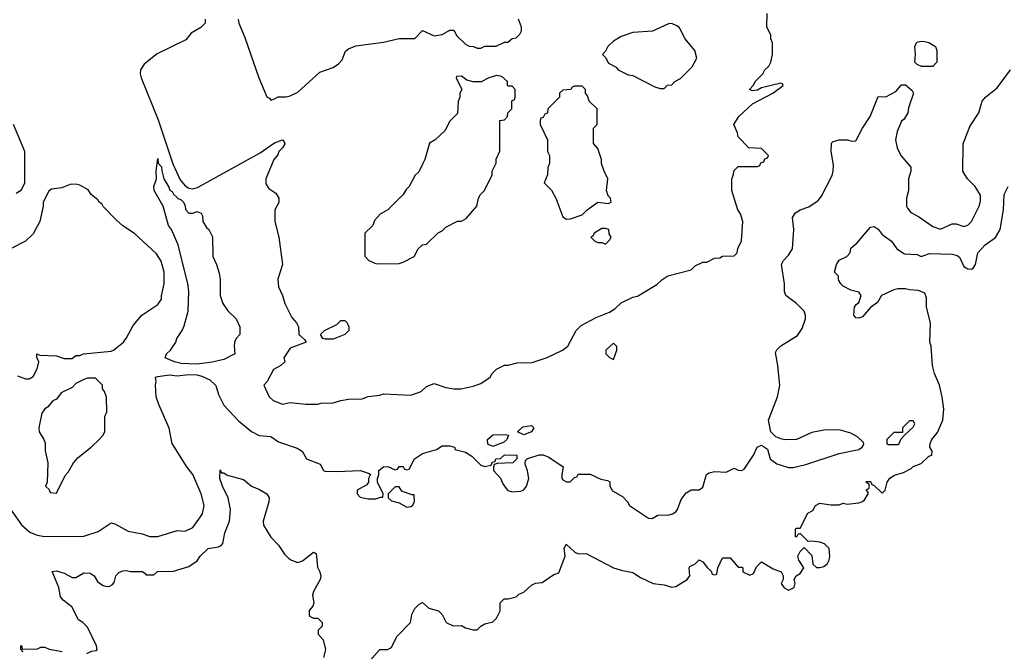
# Model space of a CAD drawing. Header units: inches. Extents: x 2380249 to 2585472, y 382747 to 546448.
# Tile 120 of 256: x 2432021 to 2437078, y 474581 to 477828. Entities that reach past the tile are written whole.
import ezdxf

# ---------------------------------------------------------------- set-up
doc = ezdxf.new("R2010")
doc.units = ezdxf.units.IN
doc.header["$MEASUREMENT"] = 0
doc.layers.add('C4437', color=7, linetype='Continuous')

msp = doc.modelspace()

# ---------------------------------------------------------------- linework, layer by layer
at = {"layer": 'C4437', "color": 4}
for points, elevation in [([(2432974, 477830), (2432974, 477810), (2432951.3, 477788.7), (2432901.2, 477758.8), (2432874.6, 477725.4), (2432726.9, 477653.1), (2432660.3, 477599.7), (2432640.9, 477570), (2432638.9, 477550), (2432644.2, 477530), (2432732.6, 477312.6), (2432807.3, 477087.3), (2432844.9, 477004.9), (2432870, 476974), (2432890, 476961.8), (2432910, 476959.2), (2432934.9, 476965.1), (2433256.1, 477143.9), (2433330, 477194.4), (2433371.3, 477211.3), (2433379.6, 477199.6), (2433382, 477190), (2433370.9, 477169.1), (2433352, 477150), (2433346, 477134), (2433326, 477110), (2433284.7, 477010), (2433284.7, 476984.7), (2433299.6, 476959.6), (2433336.9, 476936.9), (2433352, 476910), (2433351.1, 476888.9), (2433332, 476850), (2433332, 476790), (2433351.3, 476710), (2433371, 476570), (2433346.4, 476493.6), (2433350, 476454), (2433371.3, 476410), (2433382, 476370), (2433418, 476298), (2433442, 476270), (2433452, 476250), (2433454, 476210), (2433483.6, 476183.6), (2433492, 476170), (2433410, 476139), (2433378, 476090), (2433382, 476070), (2433362, 476050), (2433324.7, 476030), (2433291.6, 475968.4), (2433274, 475950), (2433302, 475890), (2433322, 475870), (2433370, 475851.3), (2433410, 475861), (2433491.1, 475851.1), (2433550, 475851), (2433570, 475856), (2433630, 475858), (2433670, 475871.3), (2433710, 475878), (2433780.4, 475879.6), (2433810, 475891.3), (2433870, 475898), (2433890, 475904.7), (2434030, 475898), (2434083.1, 475916.9), (2434110, 475942), (2434150, 475958), (2434210, 475938), (2434250, 475931), (2434288.9, 475931.1), (2434350, 475944.7), (2434390, 475958), (2434438, 475990), (2434448, 476010), (2434470, 476032), (2434510, 476052), (2434530, 476052), (2434576.4, 476063.6), (2434653.6, 476066.4), (2434730, 476091), (2434808, 476130), (2434835.3, 476150), (2434878, 476230), (2434904.7, 476255.3), (2434982, 476298), (2435050, 476324.7), (2435078, 476342), (2435110, 476372), (2435170, 476402), (2435193.6, 476406.4), (2435293.6, 476466.4), (2435318, 476490), (2435349.1, 476510.9), (2435470, 476542), (2435490, 476562), (2435530, 476582), (2435550, 476582), (2435590, 476602), (2435616.4, 476603.6), (2435630, 476612), (2435690, 476614), (2435706, 476630), (2435708.4, 476651.6), (2435728.4, 476691.6), (2435735.3, 476790), (2435722, 476830), (2435708.7, 476850), (2435678, 476950), (2435678, 477010), (2435687.3, 477032.7), (2435688.4, 477051.6), (2435710, 477074), (2435810, 477074), (2435822, 477078), (2435827.3, 477092.7), (2435842, 477098), (2435847.3, 477112.7), (2435862, 477118), (2435866, 477130), (2435830, 477166), (2435766, 477170), (2435710, 477226), (2435707.3, 477247.3), (2435688, 477290), (2435714, 477330), (2435784.9, 477395.1), (2435889, 477450), (2435942, 477490), (2435939, 477499), (2435930, 477502), (2435830, 477477.2), (2435810, 477466), (2435783.1, 477463.1), (2435768.4, 477468.4), (2435788.9, 477491.1), (2435798, 477510), (2435838, 477550), (2435848, 477570), (2435868, 477590), (2435878, 477610), (2435888, 477650), (2435888, 477710), (2435878, 477730), (2435878, 477750), (2435858, 477790), (2435860.4, 477859.6)], 72), ([(2433143.8, 477830), (2433147, 477810), (2433177.3, 477737.3), (2433249.1, 477529.1), (2433290, 477431.3), (2433304.7, 477424.7), (2433310, 477414), (2433330, 477422), (2433349.1, 477430.9), (2433388.9, 477431.1), (2433410, 477436), (2433450, 477456), (2433562, 477558), (2433630, 477583), (2433658.3, 477601.7), (2433677.7, 477622.3), (2433694.5, 477665.5), (2433710, 477678.8), (2433746.8, 477693.2), (2433890, 477713.4), (2433970, 477731), (2434050, 477732), (2434090, 477772), (2434150, 477744.7), (2434190, 477752), (2434230, 477774), (2434250, 477774), (2434265.4, 477745.4), (2434310, 477702), (2434330, 477692), (2434351.1, 477691.1), (2434370, 477682), (2434390, 477682), (2434410, 477692), (2434467.3, 477692.7), (2434510, 477712), (2434527.3, 477712.7), (2434550, 477732), (2434570, 477734), (2434590, 477754), (2434598, 477770), (2434598, 477790), (2434582, 477830)], 76), ([(2431948.5, 475348.5), (2432030, 475231), (2432073.7, 475193.7), (2432110, 475178.8), (2432150, 475170.8), (2432350, 475173.4), (2432423.2, 475196.8), (2432490, 475241), (2432510, 475236), (2432578, 475198), (2432650, 475184.7), (2432690, 475171.3), (2432730, 475171.3), (2432830, 475202.8), (2432870, 475198), (2432910, 475218), (2432950, 475272), (2432959, 475290), (2432968.4, 475331.6), (2432953.2, 475390), (2432909.4, 475489.4), (2432879, 475530), (2432804, 475650), (2432789.1, 475729.1), (2432735.3, 475850), (2432722, 475890), (2432719, 475950), (2432722, 475970), (2432718, 475990), (2432730, 475994), (2432790, 476003), (2432830, 475997.6), (2432890, 476004.2), (2432930, 476002.3), (2432956.2, 475996.2), (2432997, 475977), (2433028, 475948), (2433042, 475902), (2433070, 475846), (2433145.2, 475765.2), (2433210.7, 475710.7), (2433250, 475691), (2433310, 475684.7), (2433350, 475658), (2433445.4, 475625.4), (2433472, 475610), (2433494, 475570), (2433563.6, 475543.6), (2433582, 475510), (2433587.9, 475507.9), (2433650, 475504.9), (2433770.4, 475510.4), (2433816, 475496), (2433822, 475490), (2433812, 475470), (2433812, 475450), (2433803.6, 475436.4), (2433754, 475410), (2433754, 475390), (2433770, 475374), (2433810, 475364.7), (2433850, 475364.7), (2433874, 475374), (2433886, 475374), (2433888, 475390), (2433858, 475450), (2433858, 475470), (2433866, 475490), (2433866, 475510), (2433888.7, 475530), (2433910.9, 475530.9), (2433950, 475514), (2433962, 475518), (2433970, 475532), (2433990, 475532), (2433998, 475518), (2434010, 475514), (2434022, 475518), (2434048.7, 475570), (2434090, 475598.8), (2434162, 475618), (2434190, 475638), (2434230, 475638), (2434254, 475630), (2434258, 475618), (2434310, 475604.7), (2434343.5, 475583.5), (2434390, 475538), (2434410, 475532), (2434442, 475538), (2434448, 475552), (2434462, 475558), (2434466, 475570), (2434490, 475572), (2434510, 475591.3), (2434574, 475590), (2434574, 475570), (2434554, 475550), (2434472.7, 475547.3), (2434458, 475542), (2434454, 475530), (2434454, 475510), (2434491, 475471), (2434502.5, 475442.5), (2434518.5, 475418.5), (2434528.2, 475408.2), (2434550, 475400.7), (2434595.5, 475404.5), (2434609.3, 475410.7), (2434624, 475430), (2434635.3, 475470), (2434629.3, 475509.3), (2434616.4, 475543.6), (2434618, 475562), (2434628.4, 475571.6), (2434690, 475592), (2434710, 475591.3), (2434738.5, 475578.5), (2434812, 475530), (2434804.7, 475490), (2434804.7, 475470), (2434810, 475462), (2434830, 475452), (2434847.3, 475452.7), (2434870, 475474), (2434882, 475478), (2434888.4, 475491.6), (2434930, 475492), (2434950, 475491.3), (2435005.4, 475465.4), (2435039.6, 475459.6), (2435051.6, 475451.6), (2435052, 475430), (2435065.4, 475405.4), (2435116.9, 475376.9), (2435142, 475350), (2435152, 475330), (2435250, 475266), (2435270, 475264.7), (2435299, 475281), (2435356.5, 475283.5), (2435372.9, 475287.1), (2435390, 475298), (2435399, 475310), (2435418.6, 475361.4), (2435444.1, 475395.9), (2435470, 475410.8), (2435510, 475411.3), (2435530, 475424.7), (2435548.7, 475490), (2435562, 475498), (2435590, 475504.7), (2435650, 475502), (2435690, 475522), (2435711.6, 475511.6), (2435730, 475511.3), (2435742, 475518), (2435789.2, 475590), (2435809, 475630), (2435830, 475641), (2435861, 475621), (2435876, 475570), (2435883, 475563), (2435910, 475544.9), (2435970, 475525.5), (2435994, 475526), (2436058.9, 475541.1), (2436230, 475598.8), (2436330, 475618), (2436348, 475630), (2436356.4, 475643.6), (2436354.6, 475654.6), (2436323.1, 475683.1), (2436290, 475702), (2436230, 475719), (2436150, 475717.2), (2436090, 475705.2), (2436010, 475669.2), (2435950, 475669), (2435930, 475674), (2435904, 475684), (2435878, 475710), (2435866, 475770), (2435913.2, 475890), (2435924, 475950), (2435915.3, 476050), (2435903.1, 476116.9), (2435908.9, 476131.1), (2435929.1, 476150.9), (2436014.8, 476205.2), (2436040.2, 476239.8), (2436057.2, 476290), (2436057.2, 476310), (2436049.2, 476330), (2436010, 476369.3), (2435955.3, 476410), (2435949, 476430), (2435949.2, 476470), (2435934, 476570), (2435944, 476590), (2435970, 476618), (2435989.2, 476650), (2435997.2, 476750), (2435989.4, 476810.6), (2436004.8, 476835.2), (2436030, 476850.8), (2436073.6, 476866.4), (2436122, 476898), (2436139.3, 476920.7), (2436192.9, 477027.1), (2436199, 477050), (2436200.2, 477080.2), (2436189, 477150), (2436190, 477194), (2436198, 477202), (2436230, 477210.8), (2436270, 477211), (2436296.4, 477203.6), (2436315.3, 477204.7), (2436348.7, 477270), (2436389.4, 477330.6), (2436430, 477434), (2436470, 477432), (2436520.4, 477459.6), (2436550, 477494), (2436570, 477494), (2436603.6, 477463.6), (2436611.3, 477450), (2436585.4, 477374.6), (2436582, 477350), (2436563.6, 477316.4), (2436550, 477306), (2436527.5, 477252.5), (2436518.8, 477210), (2436527.3, 477170), (2436546.8, 477130), (2436598, 477070), (2436598, 477050), (2436586, 477010), (2436586, 476950), (2436576, 476910), (2436576, 476870), (2436579.8, 476859.8), (2436596.9, 476836.9), (2436636.8, 476816.8), (2436710, 476764.7), (2436750, 476752), (2436810, 476778), (2436830, 476778), (2436870, 476764.7), (2436890, 476772), (2436908.9, 476791.1), (2436948.7, 476870), (2436954.6, 476894.6), (2436954.6, 476925.4), (2436928.7, 476970), (2436889.4, 477009.4), (2436865.2, 477050), (2436866.6, 477190), (2436900.1, 477279.9), (2436946.6, 477350), (2436963.7, 477410), (2436981.2, 477430), (2437041.5, 477478.5), (2437109.2, 477570)], 68), ([(2432003.1, 476936.9), (2432030, 476954), (2432048, 476990), (2432048, 477150), (2431988.9, 477288.9)], 72), ([(2432010, 475998), (2432050, 475982), (2432070, 475982), (2432090, 475994), (2432110, 476034), (2432119, 476070), (2432108.7, 476091.3), (2432109, 476111), (2432123.6, 476103.6), (2432210, 476100.7), (2432250, 476086.8), (2432290, 476086.8), (2432310, 476102), (2432330, 476102), (2432349.3, 476110.7), (2432490, 476124), (2432502, 476130), (2432554, 476170), (2432570, 476192), (2432603.2, 476256.8), (2432648.7, 476310), (2432730, 476364.7), (2432749, 476391), (2432749, 476409), (2432762.7, 476470), (2432763.7, 476530), (2432746.8, 476586.8), (2432724.1, 476624.1), (2432610, 476728.7), (2432550, 476768.7), (2432518, 476798), (2432450, 476868), (2432442, 476882), (2432429.3, 476889.3), (2432422, 476902), (2432388.7, 476930), (2432373.2, 476953.2), (2432330, 476978), (2432310, 476982), (2432279.6, 476980.4), (2432236.9, 476963.1), (2432183.6, 476956.4), (2432170, 476946), (2432142, 476890), (2432142, 476870), (2432124.7, 476790), (2432090, 476728), (2432050.9, 476689.1), (2431970, 476648)], 72), ([(2433818, 474530), (2433870, 474591.3), (2433910, 474591.3), (2433923.1, 474596.9), (2433930, 474602), (2433960.2, 474659.8), (2434028, 474730), (2434035.3, 474770), (2434050, 474802), (2434070, 474822), (2434090, 474831.3), (2434122.8, 474802.8), (2434171.3, 474790), (2434191.3, 474770), (2434212, 474730), (2434247.3, 474712.7), (2434290, 474714), (2434310, 474702), (2434350, 474691.3), (2434370, 474691.3), (2434390, 474711.3), (2434410, 474722), (2434450, 474732), (2434468.9, 474751.1), (2434488, 474790), (2434488, 474830), (2434509.1, 474850.9), (2434530, 474851.3), (2434570, 474862), (2434584.7, 474875.3), (2434610, 474884.7), (2434650, 474921), (2434670, 474930.8), (2434704.7, 474935.3), (2434764.7, 474975.3), (2434790, 474984.7), (2434822, 475070), (2434818, 475110), (2434828, 475132), (2434871.6, 475091.6), (2434890, 475082), (2434930, 475084.7), (2435071.1, 475011.1), (2435110, 474998), (2435170, 474986), (2435210, 474961), (2435274, 474930), (2435330, 474922.8), (2435370, 474910.8), (2435390, 474914.8), (2435448.7, 474950), (2435462, 474970), (2435459, 475010), (2435463.2, 475016.8), (2435490, 475031.3), (2435510, 475052), (2435530, 475042), (2435551.6, 475011.6), (2435572.7, 474992.7), (2435578, 474978), (2435590, 474974), (2435602, 474978), (2435606, 475010), (2435630, 475062), (2435670, 475062), (2435710, 475014), (2435730, 475014), (2435734, 475010), (2435734, 474990), (2435770, 474972), (2435790, 474982), (2435804.7, 475015.3), (2435830, 475042), (2435890, 475006), (2435931.3, 474990), (2435942, 474970), (2435942, 474950), (2435932, 474930), (2435947.1, 474907.1), (2435970, 474896), (2435999, 474910), (2436004, 474930), (2435998, 474950), (2436008, 474970), (2436030, 474982), (2436048, 475010), (2436022, 475050), (2436018, 475070), (2436030, 475094), (2436050, 475114), (2436090, 475074), (2436094, 475030), (2436112.7, 475012.7), (2436130, 475012), (2436150, 475018), (2436170, 475032), (2436179, 475050), (2436182, 475070), (2436178, 475110), (2436153.6, 475133.6), (2436130, 475142), (2436090, 475148), (2436070, 475146), (2436030, 475186), (2436018, 475182), (2436010, 475168), (2436006, 475170), (2436006, 475210), (2436010, 475214), (2436030, 475214), (2436069.3, 475290.7), (2436094.6, 475305.4), (2436108.7, 475330), (2436130, 475342), (2436186, 475334), (2436230, 475334), (2436250, 475342), (2436270, 475338), (2436330, 475344.7), (2436348.9, 475351.1), (2436360.4, 475359.6), (2436378, 475390), (2436378, 475398), (2436368.9, 475411.1), (2436382, 475418), (2436386, 475430), (2436382, 475442), (2436366, 475450), (2436370, 475454), (2436390, 475454), (2436398, 475438), (2436410, 475434), (2436450, 475394), (2436466, 475410), (2436475.3, 475450), (2436489, 475471), (2436513.6, 475486.4), (2436560.2, 475499.8), (2436599.3, 475520.7), (2436610, 475531), (2436650, 475546.8), (2436690, 475584.7), (2436706, 475590), (2436708, 475610), (2436695.3, 475630), (2436697.2, 475650), (2436706, 475670), (2436734.5, 475705.5), (2436762, 475770), (2436766.8, 475826.8), (2436759, 475890), (2436745.2, 475950), (2436719, 476010), (2436709, 476050), (2436702, 476150), (2436695.3, 476170), (2436699.3, 476270), (2436678, 476350), (2436677.5, 476397.5), (2436670, 476422), (2436636.6, 476436.6), (2436590, 476439.3), (2436570, 476445.2), (2436530, 476445.2), (2436510, 476439.3), (2436446.8, 476410), (2436426.4, 476373.6), (2436390.7, 476349.3), (2436350, 476301.2), (2436330, 476294), (2436315.3, 476295.3), (2436305.2, 476310), (2436309.1, 476350.9), (2436316.4, 476363.6), (2436330, 476374), (2436342, 476410), (2436330, 476428), (2436290, 476438), (2436250, 476458), (2436238, 476470), (2436226, 476490), (2436226, 476510), (2436206, 476530), (2436215.3, 476570), (2436230, 476592), (2436268.4, 476611.6), (2436286, 476630), (2436290, 476654), (2436320.4, 476679.6), (2436390, 476762), (2436410, 476764.7), (2436430, 476751.3), (2436450, 476724.7), (2436498, 476690), (2436526, 476650), (2436564.9, 476624.9), (2436630, 476621), (2436650, 476611.3), (2436693.2, 476626.8), (2436810, 476622), (2436835.5, 476615.5), (2436847.3, 476607.3), (2436870, 476558.8), (2436890, 476548), (2436910, 476545.5), (2436917.2, 476550), (2436929.2, 476570), (2436941.2, 476630), (2436979, 476670), (2437032, 476708), (2437056, 476750), (2437072.7, 476850), (2437077.2, 476930), (2437097.2, 476970)], 64), ([(2432366, 474570), (2432390, 474582), (2432414.6, 474585.4), (2432418, 474590), (2432415.3, 474610), (2432370, 474706), (2432346, 474730), (2432323.1, 474743.1), (2432288.7, 474810), (2432244.1, 474844.1), (2432230, 474862), (2432221.2, 474910), (2432188.4, 474991.6), (2432210, 474994.8), (2432250, 474982.8), (2432290, 474961), (2432310, 474961), (2432350, 474984), (2432383, 474983), (2432402.8, 474970), (2432419.8, 474939.8), (2432430, 474930.8), (2432450, 474918.8), (2432470, 474914.8), (2432484, 474916), (2432496.5, 474923.5), (2432505.6, 474934.4), (2432514, 474970), (2432530, 474986), (2432550, 474994.8), (2432570, 474997.3), (2432590, 474990.8), (2432650, 474991.3), (2432663.6, 474983.6), (2432670, 474974), (2432710, 474974), (2432729.1, 474990.9), (2432810, 474994), (2432890, 475018), (2432932.9, 475047.1), (2432948, 475070), (2432989.7, 475110.3), (2433042, 475118), (2433055.6, 475124.4), (2433064.8, 475135.2), (2433075.1, 475190), (2433098, 475250), (2433102.9, 475310), (2433092.3, 475370), (2433062.9, 475430), (2433049.4, 475470), (2433050, 475514), (2433058, 475498), (2433070, 475498), (2433087.3, 475487.3), (2433170, 475464.7), (2433210.7, 475430.7), (2433252.8, 475412.8), (2433291, 475390), (2433302.8, 475370), (2433300.7, 475350), (2433270.5, 475250.5), (2433273, 475230), (2433310, 475167.3), (2433350, 475127.3), (2433380.7, 475080.7), (2433400.7, 475060.7), (2433416, 475050), (2433450, 475038), (2433473.3, 475046.7), (2433530, 475091), (2433543.6, 475083.6), (2433550, 475014), (2433562.8, 474990), (2433567.1, 474967.1), (2433564.9, 474950), (2433530, 474888), (2433525.5, 474870), (2433532, 474830), (2433526.8, 474813.2), (2433508.3, 474791.7), (2433507.3, 474770), (2433510, 474762), (2433530, 474752), (2433551.6, 474751.6), (2433574, 474730), (2433574, 474710), (2433554, 474690), (2433554, 474670), (2433579.6, 474639.6), (2433592, 474590), (2433582, 474550)], 64), ([(2432038, 474578), (2432027.3, 474592.7), (2432026, 474610), (2432030, 474611.3), (2432034, 474594), (2432108.4, 474591.6), (2432130, 474602), (2432150, 474602), (2432172.7, 474592.7), (2432239.6, 474579.6)], 64)]:
    msp.add_lwpolyline(points, dxfattribs=dict(at, elevation=elevation))
for points, elevation in [([(2435370, 477808), (2435352.7, 477807.3), (2435271.6, 477768.4), (2435170, 477762), (2435110, 477742), (2435070, 477718), (2435042, 477690), (2435030, 477666), (2435014, 477650), (2435030, 477634), (2435045.4, 477605.4), (2435083.6, 477583.6), (2435094, 477570), (2435145.4, 477545.4), (2435170, 477542), (2435283.6, 477483.6), (2435310, 477474), (2435330, 477474), (2435348.4, 477491.6), (2435370, 477494), (2435386, 477510), (2435414.6, 477525.4), (2435474.6, 477585.4), (2435498, 477630), (2435488, 477670), (2435438, 477730), (2435410, 477786), (2435396.4, 477796.4)], 76), ([(2436652.7, 477587.3), (2436630, 477598), (2436618, 477610), (2436622, 477650), (2436618, 477690), (2436628, 477712), (2436650, 477718), (2436670, 477716), (2436690, 477711), (2436724.7, 477690), (2436731, 477670), (2436731, 477610), (2436710, 477588)], 68), ([(2434470, 477542), (2434430, 477528.7), (2434390.9, 477509.1), (2434350, 477508.7), (2434318, 477518), (2434290, 477538), (2434264.7, 477535.3), (2434262, 477530), (2434292, 477470), (2434282, 477450), (2434282, 477430), (2434272.7, 477407.3), (2434270, 477346), (2434230, 477306), (2434203.6, 477256.4), (2434154, 477210), (2434126, 477194), (2434102, 477110), (2434091.6, 477088.4), (2434070, 477046), (2434051.6, 477028.4), (2434022, 476970), (2434005.4, 476954.6), (2433991.1, 476928.9), (2433912, 476850), (2433871.6, 476828.4), (2433843.6, 476796.4), (2433834, 476770), (2433794, 476730), (2433792.7, 476612.7), (2433814, 476590), (2433852.7, 476572.7), (2433970, 476574), (2433990, 476582), (2434046, 476610), (2434068, 476650), (2434088.9, 476671.1), (2434110, 476674), (2434170, 476732), (2434190, 476742), (2434210, 476762), (2434270, 476792), (2434290, 476792), (2434314.6, 476805.4), (2434368, 476870), (2434378, 476910), (2434388, 476930), (2434408, 476950), (2434448, 477030), (2434448, 477050), (2434468, 477090), (2434468.4, 477111.6), (2434487.3, 477152.7), (2434486, 477310), (2434510, 477314), (2434526, 477330), (2434528, 477350), (2434548, 477370), (2434548.4, 477411.6), (2434562, 477418), (2434566, 477430), (2434566, 477470), (2434550, 477486), (2434530, 477486), (2434526, 477490), (2434526, 477510), (2434496.4, 477536.4)], 76), ([(2434910, 477486), (2434870, 477486), (2434858, 477482), (2434851.6, 477468.4), (2434810, 477466), (2434794, 477450), (2434794, 477430), (2434734, 477370), (2434731.6, 477348.4), (2434718, 477342), (2434710, 477326), (2434698, 477322), (2434694, 477310), (2434694, 477290), (2434732, 477210), (2434732, 477150), (2434742, 477130), (2434742, 477090), (2434732.7, 477067.3), (2434732, 477030), (2434714, 476990), (2434751.3, 476951.3), (2434774, 476910), (2434810, 476814), (2434830, 476802), (2434850, 476804.7), (2434910, 476824.7), (2434935.3, 476850), (2434990, 476890.8), (2435044, 476884), (2435059, 476890), (2435055.3, 476910), (2435043.2, 476923.2), (2435034, 476950), (2435042, 477010), (2435022, 477050), (2435009, 477089), (2435008.7, 477110), (2434990, 477166), (2434968.4, 477191.6), (2434968, 477270), (2434986, 477290), (2434986, 477370), (2434946, 477410), (2434936.4, 477436.4), (2434926, 477450), (2434926, 477470)], 76), ([(2432890, 476834), (2432910, 476834), (2432930, 476842), (2432952.7, 476832.7), (2432959.6, 476819.6), (2432962, 476790), (2432979.6, 476759.6), (2432992, 476750), (2433011.1, 476711.1), (2433012, 476610), (2433032, 476570), (2433044.7, 476524.7), (2433051.3, 476490), (2433051.3, 476410), (2433064.7, 476370), (2433090, 476332), (2433132, 476290), (2433152, 476250), (2433152, 476210), (2433132, 476190), (2433124.7, 476170), (2433122, 476150), (2433126, 476110), (2433070, 476081.6), (2433010, 476068.3), (2432930, 476056.8), (2432850, 476061.3), (2432815.3, 476070), (2432768.7, 476090), (2432775.3, 476110), (2432795.3, 476130), (2432822, 476170), (2432828.7, 476190), (2432855.3, 476230), (2432865.6, 476254.4), (2432886, 476330), (2432889.2, 476430), (2432883.7, 476470), (2432834.3, 476670), (2432800.7, 476750), (2432785.6, 476770), (2432757, 476870), (2432712, 476950), (2432709.6, 476970), (2432722.7, 477010), (2432721.2, 477050), (2432730, 477114), (2432732, 477090), (2432750, 477072), (2432750.7, 477050.7), (2432761, 477010), (2432786.8, 476966.8), (2432791.3, 476951.3), (2432804.7, 476944.7), (2432811.1, 476931.1), (2432830, 476914), (2432831.1, 476911.1), (2432850, 476902), (2432862, 476890), (2432871.6, 476871.6), (2432872.7, 476852.7)], 68), ([(2435030, 476755.3), (2435010, 476754), (2434972, 476730), (2434964.7, 476715.3), (2434954, 476710), (2434974, 476690), (2434990, 476682), (2435010, 476682), (2435030, 476674), (2435050, 476694), (2435058, 476710), (2435048, 476728), (2435046, 476750)], 76), ([(2433590, 476186), (2433578, 476190), (2433566, 476210), (2433586, 476230), (2433650, 476262), (2433670, 476282), (2433690, 476282), (2433702, 476270), (2433712, 476250), (2433711.3, 476230), (2433691.3, 476210), (2433630, 476186.6)], 72), ([(2435070, 476166), (2435032, 476130), (2435032, 476110), (2435050, 476092), (2435070, 476082), (2435088, 476130), (2435087.3, 476147.3)], 72), ([(2432410, 475986), (2432370, 475986), (2432350, 475978), (2432310, 475958), (2432290, 475938), (2432234, 475910), (2432210, 475878), (2432191.6, 475868.4), (2432163.6, 475836.4), (2432150, 475828), (2432135.3, 475804.7), (2432118.8, 475730), (2432121, 475710), (2432144.7, 475670), (2432150.9, 475650.9), (2432151.1, 475611.1), (2432164.7, 475550), (2432162, 475450), (2432154, 475430), (2432172.7, 475412.7), (2432178, 475398), (2432210, 475394), (2432254.6, 475485.4), (2432270, 475502), (2432298, 475550), (2432322, 475578), (2432388, 475630), (2432430, 475672), (2432448, 475690), (2432458, 475710), (2432458, 475790), (2432468, 475810), (2432467.3, 475887.3), (2432456.4, 475916.4), (2432446, 475930), (2432446, 475950)], 72), ([(2434610, 475694), (2434578, 475710), (2434604.8, 475735.2), (2434650, 475742), (2434662, 475730), (2434650, 475709)], 68), ([(2436610, 475766), (2436590, 475766), (2436554, 475730), (2436554, 475706), (2436510, 475706), (2436474, 475670), (2436474, 475650), (2436483.6, 475643.6), (2436530, 475644.7), (2436538, 475650), (2436547.3, 475672.7), (2436566, 475694), (2436610, 475734), (2436618, 475750)], 68), ([(2434450, 475634), (2434426, 475646), (2434424, 475670), (2434450, 475694), (2434516, 475696), (2434531.6, 475691.6), (2434522, 475670), (2434505.4, 475654.6), (2434490, 475648.7)], 68), ([(2433970, 475426), (2433950, 475426), (2433914, 475390), (2433914, 475370), (2433930, 475354), (2433970, 475344.7), (2434010, 475322.8), (2434030, 475326), (2434038, 475330), (2434048.7, 475350), (2434046, 475386), (2434034, 475386), (2433984, 475404)], 68)]:
    msp.add_lwpolyline(points, close=True, dxfattribs=dict(at, elevation=elevation))

doc.saveas('drawing.dxf')
